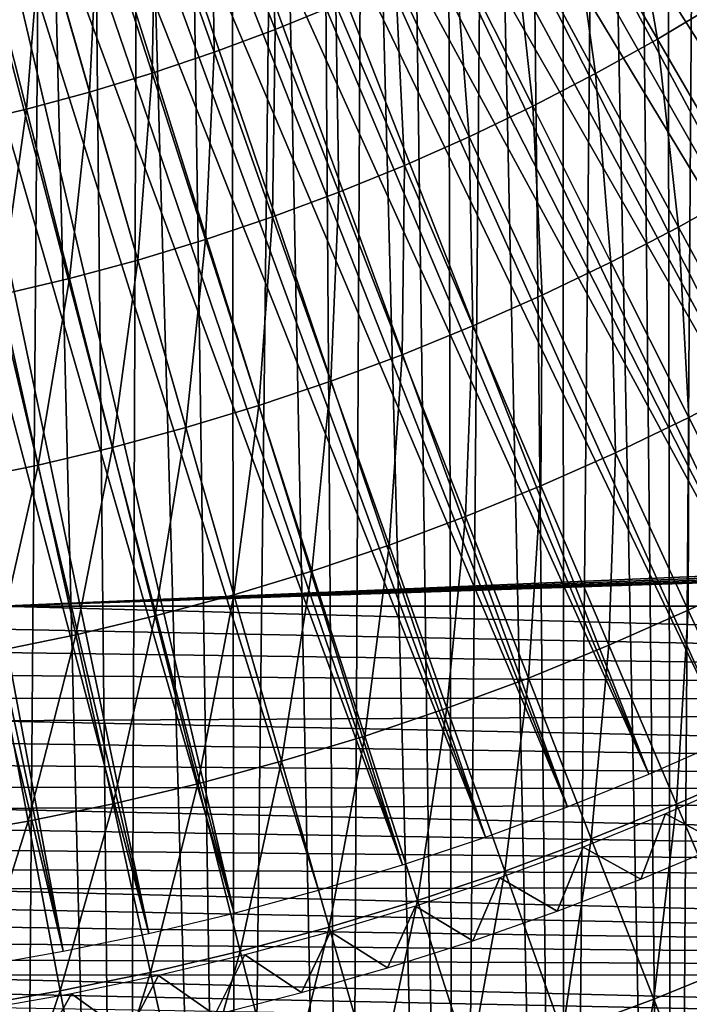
# Model space of a CAD drawing. Header units: millimetres. Extents: x -50 to 50, y -50 to 50.
# Tile 203 of 256: x 3.1 to 7.2, y -17.9 to -11.9. Entities that reach past the tile are written whole.
import ezdxf

# ---------------------------------------------------------------- set-up
doc = ezdxf.new("R2010")
doc.units = ezdxf.units.MM
doc.header["$LTSCALE"] = 65.185185
for name, color, linetype in [('1', 7, 'CONTINUOUS'), ('2', 7, 'CONTINUOUS'), ('37', 7, 'CONTINUOUS'), ('46', 7, 'CONTINUOUS'), ('86', 7, 'CONTINUOUS'), ('88', 7, 'CONTINUOUS')]:
    doc.layers.add(name, color=color, linetype=linetype)

msp = doc.modelspace()

# ---------------------------------------------------------------- linework, layer by layer
at = {"layer": '1', "color": 7, "linetype": 'Continuous', "true_color": 0xf5f5f5}
for points in [[(22.0681, -14.6293), (22.1599, -14.6833), (3, -4.2351), (22.0681, -14.6293)], [(3, -4.2351), (22.1599, -14.6833), (3, -15.5), (3, -4.2351)], [(21.9793, -14.5708), (22.0681, -14.6293), (3, -4.2351), (21.9793, -14.5708)], [(21.079, -12.8472), (21.0817, -12.9537), (3, -4.2351), (21.079, -12.8472)], [(21.0817, -12.7407), (21.079, -12.8472), (3, -4.2351), (21.0817, -12.7407)], [(21.0897, -12.6348), (21.0817, -12.7407), (3, -4.2351), (21.0897, -12.6348)], [(21.122, -13.2699), (21.146, -13.3736), (3, -4.2351), (21.122, -13.2699)], [(21.1032, -13.1652), (21.122, -13.2699), (3, -4.2351), (21.1032, -13.1652)], [(21.0897, -13.0596), (21.1032, -13.1652), (3, -4.2351), (21.0897, -13.0596)], [(21.0817, -12.9537), (21.0897, -13.0596), (3, -4.2351), (21.0817, -12.9537)], [(21.2097, -12.1178), (21.1753, -12.2186), (3, -4.2351), (21.2097, -12.1178)], [(21.2492, -12.0191), (21.2097, -12.1178), (3, -4.2351), (21.2492, -12.0191)], [(21.2936, -11.9224), (21.2492, -12.0191), (3, -4.2351), (21.2936, -11.9224)], [(21.1032, -12.5292), (21.0897, -12.6348), (3, -4.2351), (21.1032, -12.5292)], [(21.122, -12.4245), (21.1032, -12.5292), (3, -4.2351), (21.122, -12.4245)], [(21.146, -12.3208), (21.122, -12.4245), (3, -4.2351), (21.146, -12.3208)], [(21.1753, -12.2186), (21.146, -12.3208), (3, -4.2351), (21.1753, -12.2186)], [(21.6569, -14.294), (21.7321, -14.3693), (3, -4.2351), (21.6569, -14.294)], [(21.5856, -14.2151), (21.6569, -14.294), (3, -4.2351), (21.5856, -14.2151)], [(21.5183, -14.1326), (21.5856, -14.2151), (3, -4.2351), (21.5183, -14.1326)], [(21.4554, -14.0469), (21.5183, -14.1326), (3, -4.2351), (21.4554, -14.0469)], [(21.8935, -14.5078), (21.9793, -14.5708), (3, -4.2351), (21.8935, -14.5078)], [(21.8111, -14.4406), (21.8935, -14.5078), (3, -4.2351), (21.8111, -14.4406)], [(21.7321, -14.3693), (21.8111, -14.4406), (3, -4.2351), (21.7321, -14.3693)], [(21.2097, -13.5766), (21.2492, -13.6753), (3, -4.2351), (21.2097, -13.5766)], [(21.1753, -13.4758), (21.2097, -13.5766), (3, -4.2351), (21.1753, -13.4758)], [(21.146, -13.3736), (21.1753, -13.4758), (3, -4.2351), (21.146, -13.3736)], [(21.2492, -13.6753), (21.2936, -13.772), (3, -4.2351), (21.2492, -13.6753)], [(21.3968, -13.958), (21.4554, -14.0469), (3, -4.2351), (21.3968, -13.958)], [(21.3429, -13.8663), (21.3968, -13.958), (3, -4.2351), (21.3429, -13.8663)], [(21.2936, -13.772), (21.3429, -13.8663), (3, -4.2351), (21.2936, -13.772)], [(22.1599, -14.6833), (22.2541, -14.7326), (3, -15.5), (22.1599, -14.6833)], [(22.2541, -14.7326), (22.3508, -14.777), (3, -15.5), (22.2541, -14.7326)], [(22.3508, -14.777), (22.4496, -14.8165), (3, -15.5), (22.3508, -14.777)], [(22.4496, -14.8165), (22.5503, -14.8509), (3, -15.5), (22.4496, -14.8165)], [(22.5503, -14.8509), (24.8056, -15.4999), (3, -15.5), (22.5503, -14.8509)], [(3, -15.5), (24.4383, -16.0728), (2.9967, -15.6407), (3, -15.5)], [(24.8056, -15.4999), (24.4383, -16.0728), (3, -15.5), (24.8056, -15.4999)], [(2.9967, -15.6407), (24.4383, -16.0728), (2.9868, -15.7809), (2.9967, -15.6407)], [(2.9868, -15.7809), (24.4383, -16.0728), (2.9704, -15.9206), (2.9868, -15.7809)], [(2.9704, -15.9206), (24.4383, -16.0728), (2.9474, -16.0594), (2.9704, -15.9206)], [(2.9474, -16.0594), (24.4383, -16.0728), (2.9179, -16.1969), (2.9474, -16.0594)], [(24.4383, -16.0728), (24.0576, -16.6372), (2.9179, -16.1969), (24.4383, -16.0728)], [(2.9179, -16.1969), (24.0576, -16.6372), (2.8821, -16.3329), (2.9179, -16.1969)], [(2.8821, -16.3329), (24.0576, -16.6372), (2.8398, -16.4671), (2.8821, -16.3329)], [(2.8398, -16.4671), (24.0576, -16.6372), (2.7914, -16.5991), (2.8398, -16.4671)], [(2.7914, -16.5991), (24.0576, -16.6372), (2.7368, -16.7288), (2.7914, -16.5991)], [(24.0576, -16.6372), (23.664, -17.1924), (2.7368, -16.7288), (24.0576, -16.6372)], [(2.7368, -16.7288), (23.664, -17.1924), (2.6762, -16.8557), (2.7368, -16.7288)], [(2.6762, -16.8557), (23.664, -17.1924), (2.6097, -16.9796), (2.6762, -16.8557)], [(2.6097, -16.9796), (23.664, -17.1924), (2.5375, -17.1004), (2.6097, -16.9796)], [(2.5375, -17.1004), (23.664, -17.1924), (2.4597, -17.2175), (2.5375, -17.1004)], [(2.4597, -17.2175), (23.2575, -17.7385), (2.3765, -17.3309), (2.4597, -17.2175)], [(23.664, -17.1924), (23.2575, -17.7385), (2.4597, -17.2175), (23.664, -17.1924)], [(2.3765, -17.3309), (23.2575, -17.7385), (2.2881, -17.4403), (2.3765, -17.3309)], [(2.2881, -17.4403), (23.2575, -17.7385), (2.1946, -17.5454), (2.2881, -17.4403)], [(2.1946, -17.5454), (23.2575, -17.7385), (2.0963, -17.6461), (2.1946, -17.5454)], [(2.0963, -17.6461), (23.2575, -17.7385), (1.9934, -17.7419), (2.0963, -17.6461)], [(1.9934, -17.7419), (22.8385, -18.2748), (1.8861, -17.8329), (1.9934, -17.7419)], [(23.2575, -17.7385), (22.8385, -18.2748), (1.9934, -17.7419), (23.2575, -17.7385)], [(1.8861, -17.8329), (22.8385, -18.2748), (1.7747, -17.9187), (1.8861, -17.8329)]]:
    msp.add_3dface(points, dxfattribs=at)
at = {"layer": '2', "color": 7, "linetype": 'Continuous', "true_color": 0xf5f5f5}
for points in [[(7.2436, -5.3413, 4.3), (7.0506, -5.5937, 4.3), (7.0841, -28.3792, 4.3), (7.2436, -5.3413, 4.3)], [(7.7374, -28.2081, 4.3), (7.2436, -5.3413, 4.3), (7.0841, -28.3792, 4.3), (7.7374, -28.2081, 4.3)], [(7.0506, -5.5937, 4.3), (6.8488, -5.839, 4.3), (7.0841, -28.3792, 4.3), (7.0506, -5.5937, 4.3)], [(6.8488, -5.839, 4.3), (6.6385, -6.0771, 4.3), (7.0841, -28.3792, 4.3), (6.8488, -5.839, 4.3)], [(6.6385, -6.0771, 4.3), (6.4199, -6.3075, 4.3), (6.4273, -28.5351, 4.3), (6.6385, -6.0771, 4.3)], [(7.0841, -28.3792, 4.3), (6.6385, -6.0771, 4.3), (6.4273, -28.5351, 4.3), (7.0841, -28.3792, 4.3)], [(6.4199, -6.3075, 4.3), (6.1933, -6.5302, 4.3), (6.4273, -28.5351, 4.3), (6.4199, -6.3075, 4.3)], [(6.1933, -6.5302, 4.3), (5.959, -6.7447, 4.3), (6.4273, -28.5351, 4.3), (6.1933, -6.5302, 4.3)], [(5.959, -6.7447, 4.3), (5.7172, -6.9508, 4.3), (5.7668, -28.6759, 4.3), (5.959, -6.7447, 4.3)], [(6.4273, -28.5351, 4.3), (5.959, -6.7447, 4.3), (5.7668, -28.6759, 4.3), (6.4273, -28.5351, 4.3)], [(5.7172, -6.9508, 4.3), (5.4683, -7.1482, 4.3), (5.7668, -28.6759, 4.3), (5.7172, -6.9508, 4.3)], [(5.4683, -7.1482, 4.3), (5.2127, -7.3367, 4.3), (5.7668, -28.6759, 4.3), (5.4683, -7.1482, 4.3)], [(5.2127, -7.3367, 4.3), (4.9505, -7.5162, 4.3), (5.1034, -28.8013, 4.3), (5.2127, -7.3367, 4.3)], [(5.7668, -28.6759, 4.3), (5.2127, -7.3367, 4.3), (5.1034, -28.8013, 4.3), (5.7668, -28.6759, 4.3)], [(4.9505, -7.5162, 4.3), (4.6822, -7.6862, 4.3), (5.1034, -28.8013, 4.3), (4.9505, -7.5162, 4.3)], [(4.6822, -7.6862, 4.3), (4.408, -7.8467, 4.3), (4.4371, -28.9115, 4.3), (4.6822, -7.6862, 4.3)], [(5.1034, -28.8013, 4.3), (4.6822, -7.6862, 4.3), (4.4371, -28.9115, 4.3), (5.1034, -28.8013, 4.3)], [(4.408, -7.8467, 4.3), (4.1283, -7.9973, 4.3), (4.4371, -28.9115, 4.3), (4.408, -7.8467, 4.3)], [(4.1283, -7.9973, 4.3), (3.8435, -8.138, 4.3), (4.4371, -28.9115, 4.3), (4.1283, -7.9973, 4.3)], [(3.8435, -8.138, 4.3), (3.5539, -8.2686, 4.3), (3.7687, -29.0062, 4.3), (3.8435, -8.138, 4.3)], [(4.4371, -28.9115, 4.3), (3.8435, -8.138, 4.3), (3.7687, -29.0062, 4.3), (4.4371, -28.9115, 4.3)], [(3.5539, -8.2686, 4.3), (3.2599, -8.3889, 4.3), (3.7687, -29.0062, 4.3), (3.5539, -8.2686, 4.3)], [(3.2599, -8.3889, 4.3), (2.9618, -8.4987, 4.3), (3.098, -29.0855, 4.3), (3.2599, -8.3889, 4.3)], [(3.7687, -29.0062, 4.3), (3.2599, -8.3889, 4.3), (3.098, -29.0855, 4.3), (3.7687, -29.0062, 4.3)]]:
    msp.add_3dface(points, dxfattribs=at)
at = {"layer": '37', "color": 15, "linetype": 'Continuous', "true_color": 0xaf503c}
for points in [[(4.6253, -10.869, -16.6071), (4.6748, -11.9978, -16.4302), (4.2883, -11.0064, -16.6071), (4.6253, -10.869, -16.6071)], [(5.0421, -11.8481, -16.4302), (4.6748, -11.9978, -16.4302), (4.6253, -10.869, -16.6071), (5.0421, -11.8481, -16.4302)], [(6.8002, -10.934, -16.4302), (6.9928, -12.0565, -16.238), (6.4602, -11.1383, -16.4302), (6.8002, -10.934, -16.4302)], [(7.3608, -11.8353, -16.238), (6.9928, -12.0565, -16.238), (6.8002, -10.934, -16.4302), (7.3608, -11.8353, -16.238)], [(4.2883, -11.0064, -16.6071), (4.303, -12.1362, -16.4302), (3.9473, -11.1333, -16.6071), (4.2883, -11.0064, -16.6071)], [(4.6748, -11.9978, -16.4302), (4.303, -12.1362, -16.4302), (4.2883, -11.0064, -16.6071), (4.6748, -11.9978, -16.4302)], [(3.9473, -11.1333, -16.6071), (3.9271, -12.263, -16.4302), (3.6025, -11.2497, -16.6071), (3.9473, -11.1333, -16.6071)], [(4.303, -12.1362, -16.4302), (3.9271, -12.263, -16.4302), (3.9473, -11.1333, -16.6071), (4.303, -12.1362, -16.4302)], [(6.4602, -11.1383, -16.4302), (6.6181, -12.2662, -16.238), (6.114, -11.3321, -16.4302), (6.4602, -11.1383, -16.4302)], [(6.9928, -12.0565, -16.238), (6.6181, -12.2662, -16.238), (6.4602, -11.1383, -16.4302), (6.9928, -12.0565, -16.238)], [(3.6025, -11.2497, -16.6071), (3.5475, -12.3782, -16.4302), (3.2542, -11.3553, -16.6071), (3.6025, -11.2497, -16.6071)], [(3.9271, -12.263, -16.4302), (3.5475, -12.3782, -16.4302), (3.6025, -11.2497, -16.6071), (3.9271, -12.263, -16.4302)], [(3.2542, -11.3553, -16.6071), (3.1646, -12.4817, -16.4302), (2.9029, -11.4502, -16.6071), (3.2542, -11.3553, -16.6071)], [(3.5475, -12.3782, -16.4302), (3.1646, -12.4817, -16.4302), (3.2542, -11.3553, -16.6071), (3.5475, -12.3782, -16.4302)], [(6.114, -11.3321, -16.4302), (6.2371, -12.4643, -16.238), (5.7621, -11.5151, -16.4302), (6.114, -11.3321, -16.4302)], [(6.6181, -12.2662, -16.238), (6.2371, -12.4643, -16.238), (6.114, -11.3321, -16.4302), (6.6181, -12.2662, -16.238)], [(3.1646, -12.4817, -16.4302), (2.7786, -12.5733, -16.4302), (2.9029, -11.4502, -16.6071), (3.1646, -12.4817, -16.4302)], [(5.7621, -11.5151, -16.4302), (5.8503, -12.6505, -16.238), (5.4046, -11.6871, -16.4302), (5.7621, -11.5151, -16.4302)], [(6.2371, -12.4643, -16.238), (5.8503, -12.6505, -16.238), (5.7621, -11.5151, -16.4302), (6.2371, -12.4643, -16.238)], [(5.4046, -11.6871, -16.4302), (5.4578, -12.8247, -16.238), (5.0421, -11.8481, -16.4302), (5.4046, -11.6871, -16.4302)], [(5.8503, -12.6505, -16.238), (5.4578, -12.8247, -16.238), (5.4046, -11.6871, -16.4302), (5.8503, -12.6505, -16.238)], [(7.3608, -11.8353, -16.238), (7.5239, -12.9722, -16.0307), (6.9928, -12.0565, -16.238), (7.3608, -11.8353, -16.238)], [(5.0421, -11.8481, -16.4302), (5.0602, -12.9868, -16.238), (4.6748, -11.9978, -16.4302), (5.0421, -11.8481, -16.4302)], [(5.4578, -12.8247, -16.238), (5.0602, -12.9868, -16.238), (5.0421, -11.8481, -16.4302), (5.4578, -12.8247, -16.238)], [(4.6748, -11.9978, -16.4302), (4.6578, -13.1366, -16.238), (4.303, -12.1362, -16.4302), (4.6748, -11.9978, -16.4302)], [(5.0602, -12.9868, -16.238), (4.6578, -13.1366, -16.238), (4.6748, -11.9978, -16.4302), (5.0602, -12.9868, -16.238)], [(6.9928, -12.0565, -16.238), (7.1208, -13.1978, -16.0307), (6.6181, -12.2662, -16.238), (6.9928, -12.0565, -16.238)], [(7.5239, -12.9722, -16.0307), (7.1208, -13.1978, -16.0307), (6.9928, -12.0565, -16.238), (7.5239, -12.9722, -16.0307)], [(4.303, -12.1362, -16.4302), (4.251, -13.2738, -16.238), (3.9271, -12.263, -16.4302), (4.303, -12.1362, -16.4302)], [(4.6578, -13.1366, -16.238), (4.251, -13.2738, -16.238), (4.303, -12.1362, -16.4302), (4.6578, -13.1366, -16.238)], [(3.9271, -12.263, -16.4302), (3.8401, -13.3985, -16.238), (3.5475, -12.3782, -16.4302), (3.9271, -12.263, -16.4302)], [(4.251, -13.2738, -16.238), (3.8401, -13.3985, -16.238), (3.9271, -12.263, -16.4302), (4.251, -13.2738, -16.238)], [(6.6181, -12.2662, -16.238), (6.7109, -13.4109, -16.0307), (6.2371, -12.4643, -16.238), (6.6181, -12.2662, -16.238)], [(7.1208, -13.1978, -16.0307), (6.7109, -13.4109, -16.0307), (6.6181, -12.2662, -16.238), (7.1208, -13.1978, -16.0307)], [(3.5475, -12.3782, -16.4302), (3.4256, -13.5105, -16.238), (3.1646, -12.4817, -16.4302), (3.5475, -12.3782, -16.4302)], [(3.8401, -13.3985, -16.238), (3.4256, -13.5105, -16.238), (3.5475, -12.3782, -16.4302), (3.8401, -13.3985, -16.238)], [(3.1646, -12.4817, -16.4302), (3.0078, -13.6097, -16.238), (2.7786, -12.5733, -16.4302), (3.1646, -12.4817, -16.4302)], [(3.4256, -13.5105, -16.238), (3.0078, -13.6097, -16.238), (3.1646, -12.4817, -16.4302), (3.4256, -13.5105, -16.238)], [(6.2371, -12.4643, -16.238), (6.2947, -13.6113, -16.0307), (5.8503, -12.6505, -16.238), (6.2371, -12.4643, -16.238)], [(6.7109, -13.4109, -16.0307), (6.2947, -13.6113, -16.0307), (6.2371, -12.4643, -16.238), (6.7109, -13.4109, -16.0307)], [(5.8503, -12.6505, -16.238), (5.8724, -13.7987, -16.0307), (5.4578, -12.8247, -16.238), (5.8503, -12.6505, -16.238)], [(6.2947, -13.6113, -16.0307), (5.8724, -13.7987, -16.0307), (5.8503, -12.6505, -16.238), (6.2947, -13.6113, -16.0307)], [(5.4578, -12.8247, -16.238), (5.4447, -13.9731, -16.0307), (5.0602, -12.9868, -16.238), (5.4578, -12.8247, -16.238)], [(5.8724, -13.7987, -16.0307), (5.4447, -13.9731, -16.0307), (5.4578, -12.8247, -16.238), (5.8724, -13.7987, -16.0307)], [(7.5239, -12.9722, -16.0307), (7.6221, -14.1267, -15.8082), (7.1208, -13.1978, -16.0307), (7.5239, -12.9722, -16.0307)], [(5.0602, -12.9868, -16.238), (5.0117, -14.1342, -16.0307), (4.6578, -13.1366, -16.238), (5.0602, -12.9868, -16.238)], [(5.4447, -13.9731, -16.0307), (5.0117, -14.1342, -16.0307), (5.0602, -12.9868, -16.238), (5.4447, -13.9731, -16.0307)], [(4.6578, -13.1366, -16.238), (4.574, -14.2819, -16.0307), (4.251, -13.2738, -16.238), (4.6578, -13.1366, -16.238)], [(5.0117, -14.1342, -16.0307), (4.574, -14.2819, -16.0307), (4.6578, -13.1366, -16.238), (5.0117, -14.1342, -16.0307)], [(7.1208, -13.1978, -16.0307), (7.1833, -14.3548, -15.8082), (6.7109, -13.4109, -16.0307), (7.1208, -13.1978, -16.0307)], [(7.6221, -14.1267, -15.8082), (7.1833, -14.3548, -15.8082), (7.1208, -13.1978, -16.0307), (7.6221, -14.1267, -15.8082)], [(4.251, -13.2738, -16.238), (4.1319, -14.4161, -16.0307), (3.8401, -13.3985, -16.238), (4.251, -13.2738, -16.238)], [(4.574, -14.2819, -16.0307), (4.1319, -14.4161, -16.0307), (4.251, -13.2738, -16.238), (4.574, -14.2819, -16.0307)], [(3.8401, -13.3985, -16.238), (3.6859, -14.5366, -16.0307), (3.4256, -13.5105, -16.238), (3.8401, -13.3985, -16.238)], [(4.1319, -14.4161, -16.0307), (3.6859, -14.5366, -16.0307), (3.8401, -13.3985, -16.238), (4.1319, -14.4161, -16.0307)], [(6.7109, -13.4109, -16.0307), (6.7378, -14.5692, -15.8082), (6.2947, -13.6113, -16.0307), (6.7109, -13.4109, -16.0307)], [(7.1833, -14.3548, -15.8082), (6.7378, -14.5692, -15.8082), (6.7109, -13.4109, -16.0307), (7.1833, -14.3548, -15.8082)], [(3.4256, -13.5105, -16.238), (3.2364, -14.6433, -16.0307), (3.0078, -13.6097, -16.238), (3.4256, -13.5105, -16.238)], [(3.6859, -14.5366, -16.0307), (3.2364, -14.6433, -16.0307), (3.4256, -13.5105, -16.238), (3.6859, -14.5366, -16.0307)], [(3.2364, -14.6433, -16.0307), (2.7839, -14.7361, -16.0307), (3.0078, -13.6097, -16.238), (3.2364, -14.6433, -16.0307)], [(6.2947, -13.6113, -16.0307), (6.2859, -14.7699, -15.8082), (5.8724, -13.7987, -16.0307), (6.2947, -13.6113, -16.0307)], [(6.7378, -14.5692, -15.8082), (6.2859, -14.7699, -15.8082), (6.2947, -13.6113, -16.0307), (6.7378, -14.5692, -15.8082)], [(5.8724, -13.7987, -16.0307), (5.828, -14.9566, -15.8082), (5.4447, -13.9731, -16.0307), (5.8724, -13.7987, -16.0307)], [(6.2859, -14.7699, -15.8082), (5.828, -14.9566, -15.8082), (5.8724, -13.7987, -16.0307), (6.2859, -14.7699, -15.8082)], [(5.4447, -13.9731, -16.0307), (5.3645, -15.129, -15.8082), (5.0117, -14.1342, -16.0307), (5.4447, -13.9731, -16.0307)], [(5.828, -14.9566, -15.8082), (5.3645, -15.129, -15.8082), (5.4447, -13.9731, -16.0307), (5.828, -14.9566, -15.8082)], [(5.0117, -14.1342, -16.0307), (4.896, -15.2871, -15.8082), (4.574, -14.2819, -16.0307), (5.0117, -14.1342, -16.0307)], [(5.3645, -15.129, -15.8082), (4.896, -15.2871, -15.8082), (5.0117, -14.1342, -16.0307), (5.3645, -15.129, -15.8082)], [(7.6221, -14.1267, -15.8082), (7.6543, -15.2957, -15.5707), (7.1833, -14.3548, -15.8082), (7.6221, -14.1267, -15.8082)], [(4.574, -14.2819, -16.0307), (4.4228, -15.4307, -15.8082), (4.1319, -14.4161, -16.0307), (4.574, -14.2819, -16.0307)], [(4.896, -15.2871, -15.8082), (4.4228, -15.4307, -15.8082), (4.574, -14.2819, -16.0307), (4.896, -15.2871, -15.8082)], [(7.1833, -14.3548, -15.8082), (7.1795, -15.5242, -15.5707), (6.7378, -14.5692, -15.8082), (7.1833, -14.3548, -15.8082)], [(7.6543, -15.2957, -15.5707), (7.1795, -15.5242, -15.5707), (7.1833, -14.3548, -15.8082), (7.6543, -15.2957, -15.5707)], [(4.1319, -14.4161, -16.0307), (3.9455, -15.5597, -15.8082), (3.6859, -14.5366, -16.0307), (4.1319, -14.4161, -16.0307)], [(4.4228, -15.4307, -15.8082), (3.9455, -15.5597, -15.8082), (4.1319, -14.4161, -16.0307), (4.4228, -15.4307, -15.8082)], [(3.6859, -14.5366, -16.0307), (3.4644, -15.6739, -15.8082), (3.2364, -14.6433, -16.0307), (3.6859, -14.5366, -16.0307)], [(3.9455, -15.5597, -15.8082), (3.4644, -15.6739, -15.8082), (3.6859, -14.5366, -16.0307), (3.9455, -15.5597, -15.8082)], [(6.7378, -14.5692, -15.8082), (6.698, -15.738, -15.5707), (6.2859, -14.7699, -15.8082), (6.7378, -14.5692, -15.8082)], [(7.1795, -15.5242, -15.5707), (6.698, -15.738, -15.5707), (6.7378, -14.5692, -15.8082), (7.1795, -15.5242, -15.5707)], [(3.2364, -14.6433, -16.0307), (2.98, -15.7732, -15.8082), (2.7839, -14.7361, -16.0307), (3.2364, -14.6433, -16.0307)], [(3.4644, -15.6739, -15.8082), (2.98, -15.7732, -15.8082), (3.2364, -14.6433, -16.0307), (3.4644, -15.6739, -15.8082)], [(6.2859, -14.7699, -15.8082), (6.2101, -15.9369, -15.5707), (5.828, -14.9566, -15.8082), (6.2859, -14.7699, -15.8082)], [(6.698, -15.738, -15.5707), (6.2101, -15.9369, -15.5707), (6.2859, -14.7699, -15.8082), (6.698, -15.738, -15.5707)], [(5.828, -14.9566, -15.8082), (5.7163, -16.1207, -15.5707), (5.3645, -15.129, -15.8082), (5.828, -14.9566, -15.8082)], [(6.2101, -15.9369, -15.5707), (5.7163, -16.1207, -15.5707), (5.828, -14.9566, -15.8082), (6.2101, -15.9369, -15.5707)], [(5.3645, -15.129, -15.8082), (5.217, -16.2892, -15.5707), (4.896, -15.2871, -15.8082), (5.3645, -15.129, -15.8082)], [(5.7163, -16.1207, -15.5707), (5.217, -16.2892, -15.5707), (5.3645, -15.129, -15.8082), (5.7163, -16.1207, -15.5707)], [(4.896, -15.2871, -15.8082), (4.7129, -16.4422, -15.5707), (4.4228, -15.4307, -15.8082), (4.896, -15.2871, -15.8082)], [(5.217, -16.2892, -15.5707), (4.7129, -16.4422, -15.5707), (4.896, -15.2871, -15.8082), (5.217, -16.2892, -15.5707)], [(7.6543, -15.2957, -15.5707), (7.6198, -16.476, -15.318), (7.1795, -15.5242, -15.5707), (7.6543, -15.2957, -15.5707)], [(4.4228, -15.4307, -15.8082), (4.2042, -16.5796, -15.5707), (3.9455, -15.5597, -15.8082), (4.4228, -15.4307, -15.8082)], [(4.7129, -16.4422, -15.5707), (4.2042, -16.5796, -15.5707), (4.4228, -15.4307, -15.8082), (4.7129, -16.4422, -15.5707)], [(7.1795, -15.5242, -15.5707), (7.1087, -16.703, -15.318), (6.698, -15.738, -15.5707), (7.1795, -15.5242, -15.5707)], [(7.6198, -16.476, -15.318), (7.1087, -16.703, -15.318), (7.1795, -15.5242, -15.5707), (7.6198, -16.476, -15.318)], [(3.9455, -15.5597, -15.8082), (3.6916, -16.7013, -15.5707), (3.4644, -15.6739, -15.8082), (3.9455, -15.5597, -15.8082)], [(4.2042, -16.5796, -15.5707), (3.6916, -16.7013, -15.5707), (3.9455, -15.5597, -15.8082), (4.2042, -16.5796, -15.5707)], [(3.4644, -15.6739, -15.8082), (3.1754, -16.8071, -15.5707), (2.98, -15.7732, -15.8082), (3.4644, -15.6739, -15.8082)], [(3.6916, -16.7013, -15.5707), (3.1754, -16.8071, -15.5707), (3.4644, -15.6739, -15.8082), (3.6916, -16.7013, -15.5707)], [(3.1754, -16.8071, -15.5707), (2.6563, -16.897, -15.5707), (2.98, -15.7732, -15.8082), (3.1754, -16.8071, -15.5707)], [(6.698, -15.738, -15.5707), (6.5909, -16.914, -15.318), (6.2101, -15.9369, -15.5707), (6.698, -15.738, -15.5707)], [(7.1087, -16.703, -15.318), (6.5909, -16.914, -15.318), (6.698, -15.738, -15.5707), (7.1087, -16.703, -15.318)], [(6.2101, -15.9369, -15.5707), (6.0668, -17.109, -15.318), (5.7163, -16.1207, -15.5707), (6.2101, -15.9369, -15.5707)], [(6.5909, -16.914, -15.318), (6.0668, -17.109, -15.318), (6.2101, -15.9369, -15.5707), (6.5909, -16.914, -15.318)], [(5.7163, -16.1207, -15.5707), (5.537, -17.2878, -15.318), (5.217, -16.2892, -15.5707), (5.7163, -16.1207, -15.5707)], [(6.0668, -17.109, -15.318), (5.537, -17.2878, -15.318), (5.7163, -16.1207, -15.5707), (6.0668, -17.109, -15.318)], [(5.217, -16.2892, -15.5707), (5.0019, -17.4502, -15.318), (4.7129, -16.4422, -15.5707), (5.217, -16.2892, -15.5707)], [(5.537, -17.2878, -15.318), (5.0019, -17.4502, -15.318), (5.217, -16.2892, -15.5707), (5.537, -17.2878, -15.318)], [(4.7129, -16.4422, -15.5707), (4.4621, -17.5961, -15.318), (4.2042, -16.5796, -15.5707), (4.7129, -16.4422, -15.5707)], [(5.0019, -17.4502, -15.318), (4.4621, -17.5961, -15.318), (4.7129, -16.4422, -15.5707), (5.0019, -17.4502, -15.318)], [(7.6198, -16.476, -15.318), (7.518, -17.6644, -15.0504), (7.1087, -16.703, -15.318), (7.6198, -16.476, -15.318)], [(4.2042, -16.5796, -15.5707), (3.918, -17.7252, -15.318), (3.6916, -16.7013, -15.5707), (4.2042, -16.5796, -15.5707)], [(4.4621, -17.5961, -15.318), (3.918, -17.7252, -15.318), (4.2042, -16.5796, -15.5707), (4.4621, -17.5961, -15.318)], [(3.6916, -16.7013, -15.5707), (3.3702, -17.8375, -15.318), (3.1754, -16.8071, -15.5707), (3.6916, -16.7013, -15.5707)], [(3.918, -17.7252, -15.318), (3.3702, -17.8375, -15.318), (3.6916, -16.7013, -15.5707), (3.918, -17.7252, -15.318)], [(7.1087, -16.703, -15.318), (6.9704, -17.8877, -15.0504), (6.5909, -16.914, -15.318), (7.1087, -16.703, -15.318)], [(7.518, -17.6644, -15.0504), (6.9704, -17.8877, -15.0504), (7.1087, -16.703, -15.318), (7.518, -17.6644, -15.0504)], [(3.1754, -16.8071, -15.5707), (2.8193, -17.9329, -15.318), (2.6563, -16.897, -15.5707), (3.1754, -16.8071, -15.5707)], [(3.3702, -17.8375, -15.318), (2.8193, -17.9329, -15.318), (3.1754, -16.8071, -15.5707), (3.3702, -17.8375, -15.318)], [(6.5909, -16.914, -15.318), (6.4162, -18.0939, -15.0504), (6.0668, -17.109, -15.318), (6.5909, -16.914, -15.318)], [(6.9704, -17.8877, -15.0504), (6.4162, -18.0939, -15.0504), (6.5909, -16.914, -15.318), (6.9704, -17.8877, -15.0504)], [(6.0668, -17.109, -15.318), (5.8558, -18.283, -15.0504), (5.537, -17.2878, -15.318), (6.0668, -17.109, -15.318)], [(6.4162, -18.0939, -15.0504), (5.8558, -18.283, -15.0504), (6.0668, -17.109, -15.318), (6.4162, -18.0939, -15.0504)], [(5.537, -17.2878, -15.318), (5.29, -18.4547, -15.0504), (5.0019, -17.4502, -15.318), (5.537, -17.2878, -15.318)], [(5.8558, -18.283, -15.0504), (5.29, -18.4547, -15.0504), (5.537, -17.2878, -15.318), (5.8558, -18.283, -15.0504)], [(5.0019, -17.4502, -15.318), (4.7191, -18.609, -15.0504), (4.4621, -17.5961, -15.318), (5.0019, -17.4502, -15.318)], [(5.29, -18.4547, -15.0504), (4.7191, -18.609, -15.0504), (5.0019, -17.4502, -15.318), (5.29, -18.4547, -15.0504)], [(4.4621, -17.5961, -15.318), (4.1437, -18.7455, -15.0504), (3.918, -17.7252, -15.318), (4.4621, -17.5961, -15.318)], [(4.7191, -18.609, -15.0504), (4.1437, -18.7455, -15.0504), (4.4621, -17.5961, -15.318), (4.7191, -18.609, -15.0504)], [(7.518, -17.6644, -15.0504), (7.3485, -18.8576, -14.7678), (6.9704, -17.8877, -15.0504), (7.518, -17.6644, -15.0504)], [(3.918, -17.7252, -15.318), (3.5644, -18.8643, -15.0504), (3.3702, -17.8375, -15.318), (3.918, -17.7252, -15.318)], [(4.1437, -18.7455, -15.0504), (3.5644, -18.8643, -15.0504), (3.918, -17.7252, -15.318), (4.1437, -18.7455, -15.0504)], [(3.3702, -17.8375, -15.318), (2.9817, -18.9652, -15.0504), (2.8193, -17.9329, -15.318), (3.3702, -17.8375, -15.318)], [(3.5644, -18.8643, -15.0504), (2.9817, -18.9652, -15.0504), (3.3702, -17.8375, -15.318), (3.5644, -18.8643, -15.0504)], [(6.9704, -17.8877, -15.0504), (6.7642, -19.075, -14.7678), (6.4162, -18.0939, -15.0504), (6.9704, -17.8877, -15.0504)], [(7.3485, -18.8576, -14.7678), (6.7642, -19.075, -14.7678), (6.9704, -17.8877, -15.0504), (7.3485, -18.8576, -14.7678)]]:
    msp.add_3dface(points, dxfattribs=at)
at = {"layer": '46', "color": 15, "linetype": 'Continuous', "true_color": 0xaf503c}
for points in [[(-11.7163, -28.6992), (25.5442, -17.5576), (6.5989, -23.0197), (-11.7163, -28.6992)], [(25.1408, -18.1305), (25.5442, -17.5576), (-11.7163, -28.6992), (25.1408, -18.1305)], [(6.5989, -23.0197), (25.5442, -17.5576), (7.1895, -22.8421), (6.5989, -23.0197)]]:
    msp.add_3dface(points, dxfattribs=at)
at = {"layer": '86', "color": 250, "linetype": 'Continuous', "true_color": 0x1c1c1c}
for points in [[(7.5359, -16.5463, -9.0224), (7.0422, -16.7624, -9.0224), (7.3923, -16.9479, -0.193), (7.5359, -16.5463, -9.0224)], [(7.0422, -16.7624, -9.0224), (6.5423, -16.9638, -9.0224), (6.8915, -17.1576, -0.193), (7.0422, -16.7624, -9.0224)], [(7.3923, -16.9479, -0.193), (7.0422, -16.7624, -9.0224), (6.8915, -17.1576, -0.193), (7.3923, -16.9479, -0.193)], [(6.5423, -16.9638, -9.0224), (6.0366, -17.1503, -9.0224), (6.3848, -17.3526, -0.193), (6.5423, -16.9638, -9.0224)], [(6.8915, -17.1576, -0.193), (6.5423, -16.9638, -9.0224), (6.3848, -17.3526, -0.193), (6.8915, -17.1576, -0.193)], [(6.0366, -17.1503, -9.0224), (5.5257, -17.3217, -9.0224), (5.8726, -17.5327, -0.193), (6.0366, -17.1503, -9.0224)], [(6.3848, -17.3526, -0.193), (6.0366, -17.1503, -9.0224), (5.8726, -17.5327, -0.193), (6.3848, -17.3526, -0.193)], [(5.5257, -17.3217, -9.0224), (5.0099, -17.4779, -9.0224), (5.3553, -17.6976, -0.193), (5.5257, -17.3217, -9.0224)], [(5.8726, -17.5327, -0.193), (5.5257, -17.3217, -9.0224), (5.3553, -17.6976, -0.193), (5.8726, -17.5327, -0.193)], [(5.0099, -17.4779, -9.0224), (4.4897, -17.6188, -9.0224), (4.8333, -17.8472, -0.193), (5.0099, -17.4779, -9.0224)], [(5.3553, -17.6976, -0.193), (5.0099, -17.4779, -9.0224), (4.8333, -17.8472, -0.193), (5.3553, -17.6976, -0.193)], [(4.4897, -17.6188, -9.0224), (3.9655, -17.7442, -9.0224), (4.3073, -17.9815, -0.193), (4.4897, -17.6188, -9.0224)], [(4.8333, -17.8472, -0.193), (4.4897, -17.6188, -9.0224), (4.3073, -17.9815, -0.193), (4.8333, -17.8472, -0.193)], [(3.9655, -17.7442, -9.0224), (3.4379, -17.854, -9.0224), (3.7774, -18.1003, -0.193), (3.9655, -17.7442, -9.0224)], [(4.3073, -17.9815, -0.193), (3.9655, -17.7442, -9.0224), (3.7774, -18.1003, -0.193), (4.3073, -17.9815, -0.193)], [(3.4379, -17.854, -9.0224), (2.9072, -17.9481, -9.0224), (3.2444, -18.2034, -0.193), (3.4379, -17.854, -9.0224)], [(3.7774, -18.1003, -0.193), (3.4379, -17.854, -9.0224), (3.2444, -18.2034, -0.193), (3.7774, -18.1003, -0.193)]]:
    msp.add_3dface(points, dxfattribs=at)
at = {"layer": '88', "color": 250, "linetype": 'Continuous', "true_color": 0x1c1c1c}
for points in [[(7.2433, -8.0084, -11.9759), (7.107, -8.1297, -11.9759), (11.8663, -13.4261, -9.3843), (7.2433, -8.0084, -11.9759)], [(7.107, -8.1297, -11.9759), (6.9686, -8.2486, -11.9759), (11.8663, -13.4261, -9.3843), (7.107, -8.1297, -11.9759)], [(6.9686, -8.2486, -11.9759), (6.8282, -8.3652, -11.9759), (11.4631, -13.7719, -9.3843), (6.9686, -8.2486, -11.9759)], [(11.8663, -13.4261, -9.3843), (6.9686, -8.2486, -11.9759), (11.4631, -13.7719, -9.3843), (11.8663, -13.4261, -9.3843)], [(6.8282, -8.3652, -11.9759), (6.6859, -8.4793, -11.9759), (11.4631, -13.7719, -9.3843), (6.8282, -8.3652, -11.9759)], [(6.6859, -8.4793, -11.9759), (6.5417, -8.5911, -11.9759), (11.0499, -14.1056, -9.3843), (6.6859, -8.4793, -11.9759)], [(11.4631, -13.7719, -9.3843), (6.6859, -8.4793, -11.9759), (11.0499, -14.1056, -9.3843), (11.4631, -13.7719, -9.3843)], [(6.5417, -8.5911, -11.9759), (6.3957, -8.7004, -11.9759), (10.627, -14.4269, -9.3843), (6.5417, -8.5911, -11.9759)], [(11.0499, -14.1056, -9.3843), (6.5417, -8.5911, -11.9759), (10.627, -14.4269, -9.3843), (11.0499, -14.1056, -9.3843)], [(6.3957, -8.7004, -11.9759), (6.2478, -8.8072, -11.9759), (10.627, -14.4269, -9.3843), (6.3957, -8.7004, -11.9759)], [(6.2478, -8.8072, -11.9759), (6.0981, -8.9115, -11.9759), (10.1947, -14.7356, -9.3843), (6.2478, -8.8072, -11.9759)], [(10.627, -14.4269, -9.3843), (6.2478, -8.8072, -11.9759), (10.1947, -14.7356, -9.3843), (10.627, -14.4269, -9.3843)], [(6.0981, -8.9115, -11.9759), (5.9466, -9.0133, -11.9759), (10.1947, -14.7356, -9.3843), (6.0981, -8.9115, -11.9759)], [(5.9466, -9.0133, -11.9759), (5.7935, -9.1125, -11.9759), (9.7535, -15.0313, -9.3843), (5.9466, -9.0133, -11.9759)], [(10.1947, -14.7356, -9.3843), (5.9466, -9.0133, -11.9759), (9.7535, -15.0313, -9.3843), (10.1947, -14.7356, -9.3843)], [(5.7935, -9.1125, -11.9759), (5.6387, -9.2091, -11.9759), (9.7535, -15.0313, -9.3843), (5.7935, -9.1125, -11.9759)], [(5.6387, -9.2091, -11.9759), (5.4824, -9.303, -11.9759), (9.3037, -15.3138, -9.3843), (5.6387, -9.2091, -11.9759)], [(9.7535, -15.0313, -9.3843), (5.6387, -9.2091, -11.9759), (9.3037, -15.3138, -9.3843), (9.7535, -15.0313, -9.3843)], [(5.4824, -9.303, -11.9759), (5.3244, -9.3944, -11.9759), (8.8457, -15.5829, -9.3843), (5.4824, -9.303, -11.9759)], [(9.3037, -15.3138, -9.3843), (5.4824, -9.303, -11.9759), (8.8457, -15.5829, -9.3843), (9.3037, -15.3138, -9.3843)], [(5.3244, -9.3944, -11.9759), (5.1649, -9.483, -11.9759), (8.8457, -15.5829, -9.3843), (5.3244, -9.3944, -11.9759)], [(5.1649, -9.483, -11.9759), (5.004, -9.5689, -11.9759), (8.38, -15.8382, -9.3843), (5.1649, -9.483, -11.9759)], [(8.8457, -15.5829, -9.3843), (5.1649, -9.483, -11.9759), (8.38, -15.8382, -9.3843), (8.8457, -15.5829, -9.3843)], [(5.004, -9.5689, -11.9759), (4.8416, -9.6521, -11.9759), (8.38, -15.8382, -9.3843), (5.004, -9.5689, -11.9759)], [(4.8416, -9.6521, -11.9759), (4.6779, -9.7325, -11.9759), (7.9069, -16.0797, -9.3843), (4.8416, -9.6521, -11.9759)], [(8.38, -15.8382, -9.3843), (4.8416, -9.6521, -11.9759), (7.9069, -16.0797, -9.3843), (8.38, -15.8382, -9.3843)], [(4.6779, -9.7325, -11.9759), (4.5128, -9.8102, -11.9759), (7.9069, -16.0797, -9.3843), (4.6779, -9.7325, -11.9759)], [(4.5128, -9.8102, -11.9759), (4.3464, -9.8851, -11.9759), (7.4269, -16.307, -9.3843), (4.5128, -9.8102, -11.9759)], [(7.9069, -16.0797, -9.3843), (4.5128, -9.8102, -11.9759), (7.4269, -16.307, -9.3843), (7.9069, -16.0797, -9.3843)], [(4.3464, -9.8851, -11.9759), (4.1788, -9.9571, -11.9759), (6.9403, -16.52, -9.3843), (4.3464, -9.8851, -11.9759)], [(7.4269, -16.307, -9.3843), (4.3464, -9.8851, -11.9759), (6.9403, -16.52, -9.3843), (7.4269, -16.307, -9.3843)], [(4.1788, -9.9571, -11.9759), (4.01, -10.0263, -11.9759), (6.9403, -16.52, -9.3843), (4.1788, -9.9571, -11.9759)], [(4.01, -10.0263, -11.9759), (3.84, -10.0926, -11.9759), (6.4476, -16.7185, -9.3843), (4.01, -10.0263, -11.9759)], [(6.9403, -16.52, -9.3843), (4.01, -10.0263, -11.9759), (6.4476, -16.7185, -9.3843), (6.9403, -16.52, -9.3843)], [(3.84, -10.0926, -11.9759), (3.669, -10.1561, -11.9759), (6.4476, -16.7185, -9.3843), (3.84, -10.0926, -11.9759)], [(3.669, -10.1561, -11.9759), (3.4969, -10.2167, -11.9759), (5.9493, -16.9023, -9.3843), (3.669, -10.1561, -11.9759)], [(6.4476, -16.7185, -9.3843), (3.669, -10.1561, -11.9759), (5.9493, -16.9023, -9.3843), (6.4476, -16.7185, -9.3843)], [(3.4969, -10.2167, -11.9759), (3.3238, -10.2743, -11.9759), (5.9493, -16.9023, -9.3843), (3.4969, -10.2167, -11.9759)], [(3.3238, -10.2743, -11.9759), (3.1497, -10.329, -11.9759), (5.4457, -17.0712, -9.3843), (3.3238, -10.2743, -11.9759)], [(5.9493, -16.9023, -9.3843), (3.3238, -10.2743, -11.9759), (5.4457, -17.0712, -9.3843), (5.9493, -16.9023, -9.3843)], [(3.1497, -10.329, -11.9759), (2.9748, -10.3808, -11.9759), (5.4457, -17.0712, -9.3843), (3.1497, -10.329, -11.9759)], [(2.9748, -10.3808, -11.9759), (2.799, -10.4296, -11.9759), (4.9374, -17.2252, -9.3843), (2.9748, -10.3808, -11.9759)], [(5.4457, -17.0712, -9.3843), (2.9748, -10.3808, -11.9759), (4.9374, -17.2252, -9.3843), (5.4457, -17.0712, -9.3843)], [(2.799, -10.4296, -11.9759), (2.6224, -10.4754, -11.9759), (4.4247, -17.364, -9.3843), (2.799, -10.4296, -11.9759)], [(4.9374, -17.2252, -9.3843), (2.799, -10.4296, -11.9759), (4.4247, -17.364, -9.3843), (4.9374, -17.2252, -9.3843)], [(2.4451, -10.5183, -11.9759), (2.267, -10.5581, -11.9759), (3.9081, -17.4876, -9.3843), (2.4451, -10.5183, -11.9759)], [(2.6224, -10.4754, -11.9759), (2.4451, -10.5183, -11.9759), (4.4247, -17.364, -9.3843), (2.6224, -10.4754, -11.9759)], [(4.4247, -17.364, -9.3843), (2.4451, -10.5183, -11.9759), (3.9081, -17.4876, -9.3843), (4.4247, -17.364, -9.3843)], [(2.267, -10.5581, -11.9759), (2.0883, -10.5949, -11.9759), (3.9081, -17.4876, -9.3843), (2.267, -10.5581, -11.9759)], [(1.9091, -10.6287, -11.9759), (1.7292, -10.6595, -11.9759), (3.3881, -17.5958, -9.3843), (1.9091, -10.6287, -11.9759)], [(2.0883, -10.5949, -11.9759), (1.9091, -10.6287, -11.9759), (3.3881, -17.5958, -9.3843), (2.0883, -10.5949, -11.9759)], [(3.9081, -17.4876, -9.3843), (2.0883, -10.5949, -11.9759), (3.3881, -17.5958, -9.3843), (3.9081, -17.4876, -9.3843)], [(3.3881, -17.5958, -9.3843), (1.7292, -10.6595, -11.9759), (2.8651, -17.6885, -9.3843), (3.3881, -17.5958, -9.3843)]]:
    msp.add_3dface(points, dxfattribs=at)

doc.saveas('drawing.dxf')
